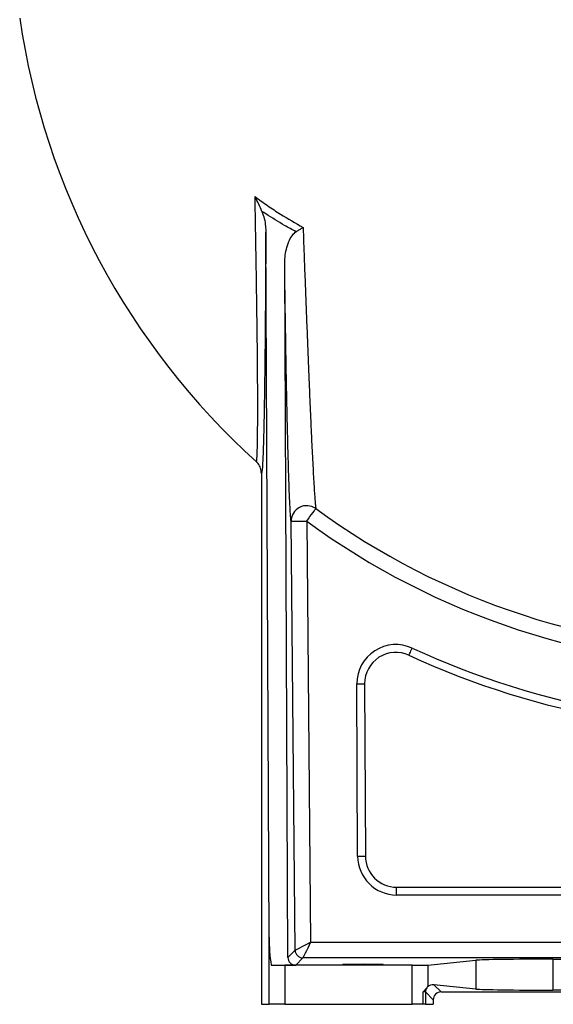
# Model space of a CAD drawing. Header units: millimetres. Extents: x 1568 to 5347, y 782 to 6178.
# Tile 1 of 18: x 1728 to 2412, y 782 to 2043. Entities that reach past the tile are written whole.
import ezdxf

# ---------------------------------------------------------------- set-up
doc = ezdxf.new("R2010")
doc.units = ezdxf.units.MM
doc.header["$LTSCALE"] = 2

msp = doc.modelspace()

# ---------------------------------------------------------------- linework, layer by layer
at = {"color": 7, "linetype": 'Continuous', "lineweight": 25}
for p, q in [((2047.5, 867.9), (2043.3, 1770.8)), ((2071.6, 842), (2067.5, 1728.6)), ((2031.1, 1476.9), (2031.9, 1476.1)), ((2037.7, 1462), (2037.7, 781.9)), ((2080.8, 851.3), (2075.7, 1400.6)), ((2095.7, 1400.8), (2100.7, 861.4)), ((2161, 971.7), (2160, 1192.5)), ((2170, 1192.6), (2171, 971.7)), ((2211, 921.9), (2211, 931.9)), ((2211, 931.9), (2829, 931.9)), ((2829, 921.9), (2211, 921.9)), ((2047.5, 781.9), (2047.5, 867.9)), ((2100.7, 861.4), (3013.2, 861.4)), ((2071.6, 842), (2080.8, 851.3)), ((2090.8, 841.4), (2081.6, 832.1)), ((3029.8, 841.4), (2090.8, 841.4)), ((2250.8, 832.2), (2312.6, 838.3)), ((2312.6, 838.3), (2312.6, 801.5)), ((2411.1, 839.8), (2864.6, 839.8)), ((2411.1, 839.8), (2411.1, 800.1)), ((2050.2, 832.1), (2081.6, 832.1)), ((2067.5, 831.9), (2067.5, 781.9)), ((2231.1, 831.9), (2067.5, 831.9)), ((2231.1, 781.9), (2231.1, 831.9)), ((2250.8, 832.2), (2250.8, 804.4)), ((2245.1, 781.9), (2245.1, 797.9)), ((2248.1, 797.7), (2248.1, 781.9)), ((2258, 787.8), (2248.1, 797.7)), ((2258.9, 806.8), (2268, 797.8)), ((2312.6, 801.5), (2258.9, 806.8)), ((2268, 797.8), (3007.7, 797.8)), ((2864.6, 800.1), (2411.1, 800.1)), ((2037.7, 781.9), (2047.5, 781.9)), ((2067.5, 781.9), (2047.5, 781.9)), ((2067.5, 781.9), (2231.1, 781.9)), ((2245.1, 781.9), (2231.1, 781.9)), ((2248.1, 781.9), (2245.1, 781.9)), ((2248.1, 781.9), (2258, 781.9)), ((2258, 787.8), (2258, 781.9))]:
    msp.add_line(p, q, dxfattribs=at)
at = {"color": 7, "linetype": 'Continuous', "lineweight": 25, "flags": 128}
for points in [[(2095.7, 1400.8), (2097.9, 1403.8), (2099.9, 1406.6), (2101.9, 1409.3), (2103.6, 1411.6), (2105.1, 1413.6), (2106.2, 1415.2), (2107, 1416.3), (2107.5, 1416.9)], [(2075.7, 1400.6), (2076.1, 1400.6), (2077.3, 1400.6), (2079.2, 1400.7), (2081.7, 1400.7), (2084.7, 1400.7), (2088.1, 1400.7), (2091.8, 1400.8), (2095.7, 1400.8)], [(2226.8, 1229), (2226.9, 1229.2), (2227.1, 1229.7), (2227.5, 1230.6), (2228, 1231.7), (2228.7, 1233.1), (2229.4, 1234.7), (2230.2, 1236.4), (2231, 1238.1)], [(2160, 1192.5), (2161.9, 1192.5), (2163.8, 1192.5), (2165.5, 1192.5), (2167.1, 1192.5), (2168.3, 1192.6), (2169.2, 1192.6), (2169.8, 1192.6), (2170, 1192.6)], [(2161, 971.7), (2163, 971.7), (2164.9, 971.7), (2166.6, 971.7), (2168.1, 971.7), (2169.3, 971.7), (2170.3, 971.7), (2170.8, 971.7), (2171, 971.7)], [(2080.8, 851.3), (2081.3, 851.6), (2082.5, 852.2), (2084.3, 853.1), (2086.8, 854.4), (2089.8, 855.9), (2093.2, 857.6), (2096.9, 859.5), (2100.7, 861.4)], [(2100.7, 861.4), (2098.8, 857.6), (2097, 853.9), (2095.3, 850.4), (2093.8, 847.4), (2092.6, 844.9), (2091.6, 843.1), (2091.1, 841.9), (2090.8, 841.4)]]:
    msp.add_lwpolyline(points, dxfattribs=at)
at = {"color": 7, "linetype": 'Continuous', "lineweight": 25}
for centre, radius, start, end in [((2667.9, 2181.9), 950, 188.2804, 227.9148), ((2095.7, 1400.6), 20, 54.2443, 179.9294), ((2667.9, 2181.9), 948.3, 233.7778, 270), ((2667.9, 2181.9), 968.2, 233.7778, 270), ((2210, 1192.7), 50, 65.1619, 180.268), ((2667.9, 2181.9), 1040, 245.1619, 275.0399), ((2210, 1192.7), 40, 65.1619, 180.268), ((2667.9, 2181.9), 1050, 245.1619, 275.0399), ((2211, 971.9), 50, 180.268, 270), ((2211, 971.9), 40, 180.268, 270), ((2090.8, 851.4), 10, 180.5543, 269.9811), ((2258.1, 797.7), 10, 146.737, 179.9791)]:
    msp.add_arc(centre, radius, start, end, dxfattribs=at)
for centre, major_axis, ratio, start_param, end_param in [((2067.5, 869.2), (0, 74.6), 0.267949, 1.58825, 2.091684), ((2081.6, 842.1), (3.98, 9.24), 0.993207, 1.985107, 3.546248), ((2411.1, 838), (100, 0), 0.017455, 1.570796, 2.96706), ((2067.5, 832.3), (20, 0), 0.017455, 3.662481, 4.712389), ((2231.1, 832.3), (20, 0), 0.017455, 4.712389, 6.108652), ((2259, 796.8), (10.4, -4.6), 0.862813, 1.938407, 2.767421), ((2238.1, 797.7), (10, 0), 0.03491, 0.017453, 0.794698), ((2268, 787.8), (7.07, -7.07), 0.999695, 2.356347, 3.926839), ((2411.1, 801.8), (100, 0), 0.017455, 3.316126, 4.712389)]:
    msp.add_ellipse(centre, major_axis=major_axis, ratio=ratio, start_param=start_param, end_param=end_param, dxfattribs=at)
msp.add_ellipse((2167.9, 833.1), major_axis=(26, 0), ratio=0.017455, dxfattribs=at)
for points, knots in [([(2029.5, 1816.4), (2034.9, 1812.6), (2045.5, 1804.8), (2065.9, 1791.3), (2081.4, 1782.5), (2091.1, 1777)], [0, 0, 0, 0, 0.270821, 0.542024, 1, 1, 1, 1]), ([(2031.1, 1476.9), (2031.2, 1476.9), (2031.5, 1477), (2031.8, 1479.3), (2032.1, 1483.1), (2032.3, 1488.6), (2032.5, 1495.7), (2032.7, 1504.5), (2032.8, 1514.7), (2032.9, 1526.4), (2032.9, 1539.4), (2032.9, 1555.6), (2032.9, 1575.2), (2032.7, 1598.6), (2032.5, 1623.8), (2032.2, 1649.9), (2031.8, 1676.4), (2031.4, 1703.1), (2031, 1730.6), (2030.5, 1758.8), (2030, 1787.4), (2029.7, 1806.8), (2029.5, 1816.4)], [0, 0, 0, 0, 0.039957, 0.080193, 0.120283, 0.160375, 0.201553, 0.242733, 0.28439, 0.32605, 0.368649, 0.411252, 0.470296, 0.529352, 0.590077, 0.650812, 0.708282, 0.76581, 0.823301, 0.882185, 0.941102, 1, 1, 1, 1]), ([(2038.4, 1797.5), (2037, 1800.6), (2034.3, 1806.9), (2031.2, 1813.3), (2029.5, 1816.4), (2029.5, 1816.4)], [0, 0, 0, 0, 0.494038, 0.997958, 1, 1, 1, 1]), ([(2038.4, 1797.5), (2039.5, 1794.4), (2041.6, 1788.2), (2043, 1779.2), (2043.2, 1773.3), (2043.3, 1770.8)], [0, 0, 0, 0, 0.356346, 0.720262, 1, 1, 1, 1]), ([(2082, 1771.4), (2077.1, 1774.1), (2063.9, 1781.3), (2049.4, 1790.2), (2040, 1796.4), (2038.4, 1797.5)], [0, 0, 0, 0, 0.331869, 0.887158, 1, 1, 1, 1]), ([(2043.3, 1770.8), (2043.2, 1761.3), (2043.2, 1742.1), (2043, 1713.8), (2042.8, 1686), (2042.6, 1658.8), (2042.4, 1632.5), (2042.1, 1607.7), (2041.8, 1584.4), (2041.5, 1562.9), (2041.2, 1542.9), (2040.8, 1525.7), (2040.5, 1511.2), (2040.2, 1499.3), (2039.9, 1491.7), (2039.8, 1488.6), (2039.8, 1488.4)], [0, 0, 0, 0, 0.082773, 0.165855, 0.24901, 0.33206, 0.414902, 0.497515, 0.575241, 0.653198, 0.731098, 0.808748, 0.871401, 0.934347, 0.99736, 1, 1, 1, 1]), ([(2067.5, 1728.6), (2067.6, 1732), (2067.7, 1738.8), (2069.5, 1749), (2072.4, 1758.3), (2076.1, 1765.8), (2079.7, 1769.9), (2081.7, 1771.2), (2082, 1771.4)], [0, 0, 0, 0, 0.2212656, 0.4430758, 0.6635387, 0.8472899, 0.9752792, 1, 1, 1, 1]), ([(2082, 1771.4), (2083.3, 1772.2), (2085.8, 1773.7), (2088.8, 1775.6), (2090.6, 1776.6), (2091.1, 1777), (2091.1, 1777)], [0, 0, 0, 0, 0.405558, 0.822522, 0.996099, 1, 1, 1, 1]), ([(2091.1, 1777), (2091.6, 1763.8), (2092.4, 1740), (2093.7, 1705.9), (2094.9, 1674.6), (2096.1, 1643.9), (2097.3, 1613.9), (2098.4, 1585.8), (2099.5, 1559.6), (2100.6, 1535.4), (2101.6, 1512.6), (2102.5, 1492.7), (2103.4, 1475.5), (2104.2, 1460.8), (2104.9, 1447.8), (2105.6, 1436.8), (2106.3, 1427.9), (2106.9, 1421), (2107.3, 1418.2), (2107.5, 1416.9)], [0, 0, 0, 0, 0.0809383, 0.1464819, 0.2122221, 0.2779649, 0.3435815, 0.409021, 0.4687676, 0.5287001, 0.588587, 0.6482712, 0.6986777, 0.7492553, 0.7998087, 0.8501821, 0.9000913, 0.9501004, 1, 1, 1, 1]), ([(2075.7, 1400.6), (2075.5, 1402), (2075.2, 1404.9), (2074.7, 1412), (2074.2, 1421.1), (2073.7, 1432.2), (2073.2, 1445.3), (2072.7, 1460.2), (2072.2, 1476.6), (2071.7, 1494.8), (2071.2, 1515), (2070.7, 1536.9), (2070.2, 1560), (2069.7, 1584.8), (2069.2, 1611.5), (2068.8, 1639.9), (2068.3, 1669), (2067.9, 1698.6), (2067.6, 1718.6), (2067.5, 1728.6)], [0, 0, 0, 0, 0.054761, 0.10974, 0.164734, 0.219517, 0.274063, 0.328781, 0.383521, 0.438099, 0.496807, 0.555662, 0.614547, 0.673295, 0.738493, 0.803841, 0.869288, 0.934726, 1, 1, 1, 1]), ([(2037.7, 1462), (2037.5, 1464.3), (2037.1, 1468.8), (2034.2, 1473.7), (2032, 1476.1), (2031.2, 1476.8), (2031.1, 1476.9)], [0, 0, 0, 0, 0.403065, 0.806121, 0.989255, 1, 1, 1, 1]), ([(2245.1, 797.9), (2245.1, 798), (2246.1, 798.9), (2247.9, 800.8), (2249.1, 802.4), (2249.7, 803.2)], [0, 0, 0, 0, 0.004019, 0.493349, 1, 1, 1, 1]), ([(2249.7, 803.2), (2250, 803.5), (2250.4, 804.1), (2250.7, 804.3), (2250.8, 804.4)], [0, 0, 0, 0, 0.664614, 1, 1, 1, 1])]:
    msp.add_open_spline(points, degree=3, knots=knots, dxfattribs=at)
at = {"color": 8, "linetype": 'Continuous', "lineweight": 25}
msp.add_open_spline([(2039.8, 1488.4), (2039.7, 1485.5), (2039.4, 1479.4), (2039.1, 1471.9), (2038.6, 1466.1), (2038.2, 1462.4), (2037.9, 1462.2), (2037.7, 1462)], degree=3, knots=[0, 0, 0, 0, 0.17602, 0.358926, 0.572451, 0.7865, 1, 1, 1, 1], dxfattribs=at)

doc.saveas('drawing.dxf')
